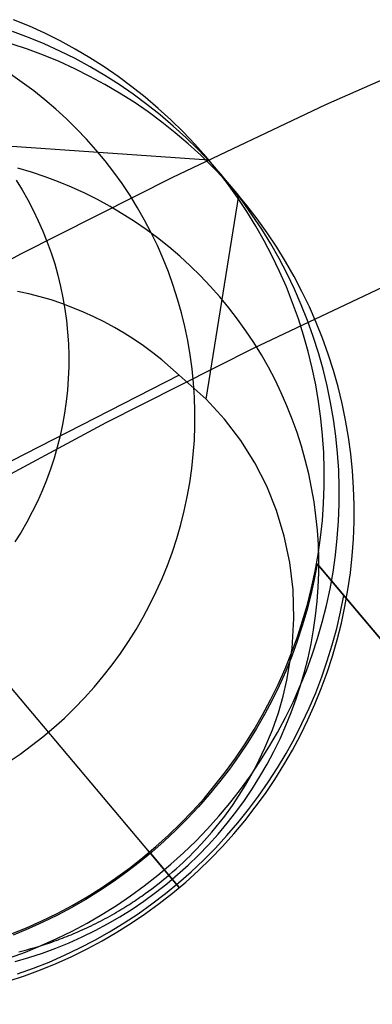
# Model space of a CAD drawing. Header units: millimetres. Extents: x -505 to -17, y -1389 to -929.
# Tile 18 of 41: x -378 to -364, y -986 to -949. Entities that reach past the tile are written whole.
import ezdxf

# ---------------------------------------------------------------- set-up
doc = ezdxf.new("R2010")
doc.units = ezdxf.units.MM
doc.layers.add('Herman dining chair wood', color=7, linetype='Continuous', true_color=0x000000)

msp = doc.modelspace()

# ---------------------------------------------------------------- linework, layer by layer
at = {"layer": 'Herman dining chair wood'}
for p, q in [((-377.164, -948.931, 533.76), (-377.757, -948.684, 533.77)), ((-376.58, -949.197, 533.75), (-377.164, -948.931, 533.76)), ((-377.195, -949.352, 583.762), (-377.797, -949.126, 583.772)), ((-376.602, -949.598, 583.752), (-377.195, -949.352, 583.762)), ((-376.006, -949.484, 533.74), (-376.58, -949.197, 533.75)), ((-365.999, -951.883, 960.642), (-360.162, -949.294, 960.558)), ((-377.235, -949.793, 633.765), (-377.843, -949.589, 633.774)), ((-376.018, -949.865, 583.742), (-376.602, -949.598, 583.752)), ((-375.441, -949.791, 533.729), (-376.006, -949.484, 533.74)), ((-376.634, -950.019, 633.755), (-377.235, -949.793, 633.765)), ((-376.041, -950.265, 633.745), (-376.634, -950.019, 633.755)), ((-375.444, -950.151, 583.732), (-376.018, -949.865, 583.742)), ((-374.888, -950.117, 533.719), (-375.441, -949.791, 533.729)), ((-374.347, -950.462, 533.708), (-374.888, -950.117, 533.719)), ((-375.457, -950.532, 633.735), (-376.041, -950.265, 633.745)), ((-374.88, -950.458, 583.722), (-375.444, -950.151, 583.732)), ((-374.327, -950.784, 583.711), (-374.88, -950.458, 583.722)), ((-373.818, -950.826, 533.697), (-374.347, -950.462, 533.708)), ((-377.43, -951.046, 367.209), (-377.873, -950.741, 367.219)), ((-374.882, -950.819, 633.724), (-375.457, -950.532, 633.735)), ((-374.318, -951.125, 633.714), (-374.882, -950.819, 633.724)), ((-373.785, -951.129, 583.7), (-374.327, -950.784, 583.711)), ((-373.301, -951.207, 533.686), (-373.818, -950.826, 533.697)), ((-376.997, -951.366, 367.2), (-377.43, -951.046, 367.209)), ((-373.765, -951.451, 633.703), (-374.318, -951.125, 633.714)), ((-373.256, -951.493, 583.69), (-373.785, -951.129, 583.7)), ((-372.799, -951.607, 533.675), (-373.301, -951.207, 533.686)), ((-376.576, -951.701, 367.191), (-376.997, -951.366, 367.2)), ((-373.223, -951.796, 633.693), (-373.765, -951.451, 633.703)), ((-372.74, -951.875, 583.679), (-373.256, -951.493, 583.69)), ((-372.31, -952.023, 533.664), (-372.799, -951.607, 533.675)), ((-376.167, -952.05, 367.182), (-376.576, -951.701, 367.191)), ((-372.694, -952.16, 633.682), (-373.223, -951.796, 633.693)), ((-372.237, -952.274, 583.668), (-372.74, -951.875, 583.679)), ((-371.768, -954.618, 960.729), (-365.999, -951.883, 960.642)), ((-375.77, -952.413, 367.173), (-376.167, -952.05, 367.182)), ((-372.178, -952.542, 633.671), (-372.694, -952.16, 633.682)), ((-371.836, -952.457, 533.653), (-372.31, -952.023, 533.664)), ((-371.748, -952.691, 583.657), (-372.237, -952.274, 583.668)), ((-375.386, -952.789, 367.163), (-375.77, -952.413, 367.173)), ((-371.675, -952.941, 633.66), (-372.178, -952.542, 633.671)), ((-371.378, -952.906, 533.642), (-371.836, -952.457, 533.653)), ((-371.275, -953.124, 583.646), (-371.748, -952.691, 583.657)), ((-375.015, -953.179, 367.154), (-375.386, -952.789, 367.163)), ((-371.187, -953.358, 633.649), (-371.675, -952.941, 633.66)), ((-370.935, -953.372, 533.631), (-371.378, -952.906, 533.642)), ((-370.405, -953.974, 533.617), (-378.637, -953.401, 204.649)), ((-374.658, -953.582, 367.144), (-375.015, -953.179, 367.154)), ((-370.816, -953.574, 583.634), (-371.275, -953.124, 583.646)), ((-370.713, -953.791, 633.638), (-371.187, -953.358, 633.649)), ((-370.509, -953.852, 533.62), (-370.935, -953.372, 533.631)), ((-374.315, -953.996, 367.135), (-374.658, -953.582, 367.144)), ((-370.374, -954.039, 583.623), (-370.816, -953.574, 583.634)), ((-370.255, -954.241, 633.627), (-370.713, -953.791, 633.638)), ((-373.987, -954.422, 367.126), (-374.315, -953.996, 367.135)), ((-370.1, -954.347, 533.608), (-370.509, -953.852, 533.62)), ((-369.282, -955.309, 633.602), (-370.405, -953.974, 533.617)), ((-369.948, -954.519, 583.612), (-370.374, -954.039, 583.623)), ((-377.082, -954.43, 782.224), (-377.598, -954.276, 782.231)), ((-376.572, -954.601, 782.216), (-377.082, -954.43, 782.224)), ((-373.674, -954.86, 367.116), (-373.987, -954.422, 367.126)), ((-369.812, -954.706, 633.616), (-370.255, -954.241, 633.627)), ((-369.708, -954.855, 533.597), (-370.1, -954.347, 533.608)), ((-369.538, -955.014, 583.601), (-369.948, -954.519, 583.612)), ((-377.664, -954.723, 204.649), (-377.435, -955.094, 204.649)), ((-377.466, -957.495, 960.822), (-371.768, -954.618, 960.729)), ((-376.068, -954.79, 782.207), (-376.572, -954.601, 782.216)), ((-375.572, -954.997, 782.199), (-376.068, -954.79, 782.207)), ((-373.376, -955.308, 367.107), (-373.674, -954.86, 367.116)), ((-369.386, -955.186, 633.604), (-369.812, -954.706, 633.616)), ((-369.334, -955.377, 533.586), (-369.708, -954.855, 533.597)), ((-377.435, -955.094, 204.649), (-377.219, -955.474, 204.649)), ((-375.082, -955.22, 782.191), (-375.572, -954.997, 782.199)), ((-374.601, -955.461, 782.182), (-375.082, -955.22, 782.191)), ((-373.094, -955.766, 367.098), (-373.376, -955.308, 367.107)), ((-370.509, -962.972, 924.318), (-369.282, -955.309, 633.602)), ((-369.147, -955.523, 583.59), (-369.538, -955.014, 583.601)), ((-368.977, -955.681, 633.593), (-369.386, -955.186, 633.604)), ((-377.219, -955.474, 204.649), (-377.016, -955.86, 204.649)), ((-374.128, -955.718, 782.173), (-374.601, -955.461, 782.182)), ((-368.979, -955.912, 533.575), (-369.334, -955.377, 533.586)), ((-368.773, -956.045, 583.578), (-369.147, -955.523, 583.59)), ((-368.585, -956.19, 633.582), (-368.977, -955.681, 633.593)), ((-377.016, -955.86, 204.649), (-376.827, -956.254, 204.649)), ((-373.665, -955.991, 782.164), (-374.128, -955.718, 782.173)), ((-373.211, -956.28, 782.155), (-373.665, -955.991, 782.164)), ((-372.828, -956.233, 367.089), (-373.094, -955.766, 367.098)), ((-368.642, -956.459, 533.564), (-368.979, -955.912, 533.575)), ((-368.417, -956.579, 583.567), (-368.773, -956.045, 583.578)), ((-376.827, -956.254, 204.649), (-376.652, -956.654, 204.649)), ((-372.768, -956.584, 782.146), (-373.211, -956.28, 782.155)), ((-372.578, -956.71, 367.079), (-372.828, -956.233, 367.089)), ((-368.211, -956.712, 633.571), (-368.585, -956.19, 633.582)), ((-376.652, -956.654, 204.649), (-376.491, -957.059, 204.649)), ((-372.335, -956.904, 782.137), (-372.768, -956.584, 782.146)), ((-372.345, -957.195, 367.07), (-372.578, -956.71, 367.079)), ((-368.324, -957.017, 533.553), (-368.642, -956.459, 533.564)), ((-368.08, -957.126, 583.556), (-368.417, -956.579, 583.567)), ((-367.855, -957.247, 633.56), (-368.211, -956.712, 633.571)), ((-376.491, -957.059, 204.649), (-376.344, -957.47, 204.649)), ((-371.914, -957.239, 782.128), (-372.335, -956.904, 782.137)), ((-368.026, -957.585, 533.542), (-368.324, -957.017, 533.553)), ((-367.763, -957.684, 583.545), (-368.08, -957.126, 583.556)), ((-383.092, -960.516, 960.919), (-377.466, -957.495, 960.822)), ((-376.344, -957.47, 204.649), (-376.211, -957.886, 204.649)), ((-372.129, -957.687, 367.061), (-372.345, -957.195, 367.07)), ((-371.505, -957.588, 782.119), (-371.914, -957.239, 782.128)), ((-367.519, -957.793, 633.549), (-367.855, -957.247, 633.56)), ((-376.211, -957.886, 204.649), (-376.093, -958.306, 204.649)), ((-371.93, -958.187, 367.052), (-372.129, -957.687, 367.061)), ((-371.108, -957.951, 782.109), (-371.505, -957.588, 782.119)), ((-367.748, -958.164, 533.531), (-368.026, -957.585, 533.542)), ((-367.465, -958.253, 583.534), (-367.763, -957.684, 583.545)), ((-367.201, -958.351, 633.538), (-367.519, -957.793, 633.549)), ((-371.749, -958.694, 367.044), (-371.93, -958.187, 367.052)), ((-370.724, -958.328, 782.1), (-371.108, -957.951, 782.109)), ((-367.49, -958.752, 533.52), (-367.748, -958.164, 533.531)), ((-367.187, -958.831, 583.523), (-367.465, -958.253, 583.534)), ((-376.093, -958.306, 204.649), (-375.989, -958.73, 204.649)), ((-370.353, -958.718, 782.091), (-370.724, -958.328, 782.1)), ((-363.132, -958.409, 960.851), (-368.744, -961.068, 960.937)), ((-366.903, -958.92, 633.527), (-367.201, -958.351, 633.538)), ((-377.182, -959.01, 929.993), (-377.606, -958.916, 929.993)), ((-376.763, -959.119, 929.993), (-377.182, -959.01, 929.993)), ((-375.989, -958.73, 204.649), (-375.9, -959.157, 204.649)), ((-371.585, -959.206, 367.035), (-371.749, -958.694, 367.044)), ((-369.996, -959.12, 782.081), (-370.353, -958.718, 782.091)), ((-367.253, -959.349, 533.51), (-367.49, -958.752, 533.52)), ((-366.929, -959.419, 583.513), (-367.187, -958.831, 583.523)), ((-366.625, -959.499, 633.516), (-366.903, -958.92, 633.527)), ((-376.347, -959.242, 929.993), (-376.763, -959.119, 929.993)), ((-375.936, -959.379, 929.993), (-376.347, -959.242, 929.993)), ((-375.529, -959.531, 929.993), (-375.936, -959.379, 929.993)), ((-375.9, -959.157, 204.649), (-375.827, -959.587, 204.649)), ((-371.439, -959.724, 367.026), (-371.585, -959.206, 367.035)), ((-369.653, -959.535, 782.072), (-369.996, -959.12, 782.081)), ((-367.037, -959.953, 533.499), (-367.253, -959.349, 533.51)), ((-375.827, -959.587, 204.649), (-375.768, -960.02, 204.649)), ((-375.129, -959.697, 929.993), (-375.529, -959.531, 929.993)), ((-374.734, -959.876, 929.993), (-375.129, -959.697, 929.993)), ((-371.311, -960.246, 367.018), (-371.439, -959.724, 367.026)), ((-369.325, -959.961, 782.063), (-369.653, -959.535, 782.072)), ((-366.691, -960.016, 583.502), (-366.929, -959.419, 583.513)), ((-366.367, -960.087, 633.505), (-366.625, -959.499, 633.516)), ((-375.768, -960.02, 204.649), (-375.724, -960.454, 204.649)), ((-374.346, -960.069, 929.993), (-374.734, -959.876, 929.993)), ((-373.964, -960.276, 929.993), (-374.346, -960.069, 929.993)), ((-369.012, -960.398, 782.053), (-369.325, -959.961, 782.063)), ((-366.841, -960.565, 533.489), (-367.037, -959.953, 533.499)), ((-366.475, -960.621, 583.492), (-366.691, -960.016, 583.502)), ((-366.13, -960.683, 633.494), (-366.367, -960.087, 633.505)), ((-375.724, -960.454, 204.649), (-375.695, -960.89, 204.649)), ((-373.59, -960.495, 929.993), (-373.964, -960.276, 929.993)), ((-373.224, -960.727, 929.993), (-373.59, -960.495, 929.993)), ((-371.202, -960.773, 367.01), (-371.311, -960.246, 367.018)), ((-368.714, -960.846, 782.044), (-369.012, -960.398, 782.053)), ((-372.866, -960.972, 929.993), (-373.224, -960.727, 929.993)), ((-371.111, -961.303, 367.002), (-371.202, -960.773, 367.01)), ((-368.432, -961.304, 782.035), (-368.714, -960.846, 782.044)), ((-366.667, -961.183, 533.479), (-366.841, -960.565, 533.489)), ((-366.28, -961.232, 583.481), (-366.475, -960.621, 583.492)), ((-365.913, -961.288, 633.484), (-366.13, -960.683, 633.494)), ((-375.695, -960.89, 204.649), (-375.681, -961.326, 204.649)), ((-368.744, -961.068, 960.937), (-374.287, -963.868, 961.027)), ((-372.517, -961.229, 929.993), (-372.866, -960.972, 929.993)), ((-372.177, -961.498, 929.993), (-372.517, -961.229, 929.993)), ((-366.515, -961.807, 533.469), (-366.667, -961.183, 533.479)), ((-366.106, -961.85, 583.471), (-366.28, -961.232, 583.481)), ((-375.681, -961.326, 204.649), (-375.683, -961.762, 204.649)), ((-371.847, -961.779, 929.993), (-372.177, -961.498, 929.993)), ((-371.038, -961.836, 366.994), (-371.111, -961.303, 367.002)), ((-368.165, -961.772, 782.025), (-368.432, -961.304, 782.035)), ((-365.718, -961.899, 633.474), (-365.913, -961.288, 633.484)), ((-375.683, -961.762, 204.649), (-375.699, -962.198, 204.649)), ((-371.526, -962.071, 929.993), (-371.847, -961.779, 929.993)), ((-370.984, -962.372, 366.986), (-371.038, -961.836, 366.994)), ((-367.916, -962.248, 782.016), (-368.165, -961.772, 782.025)), ((-366.384, -962.435, 533.459), (-366.515, -961.807, 533.469)), ((-365.953, -962.474, 583.461), (-366.106, -961.85, 583.471)), ((-365.544, -962.518, 633.463), (-365.718, -961.899, 633.474)), ((-371.526, -962.071, 929.993), (-378.598, -965.689, 929.993)), ((-375.699, -962.198, 204.649), (-375.731, -962.634, 204.649)), ((-370.509, -962.972, 924.319), (-371.526, -962.071, 929.993)), ((-367.683, -962.733, 782.007), (-367.916, -962.248, 782.016)), ((-375.731, -962.634, 204.649), (-375.778, -963.068, 204.649)), ((-370.948, -962.908, 366.978), (-370.984, -962.372, 366.986)), ((-367.467, -963.226, 781.998), (-367.683, -962.733, 782.007)), ((-366.276, -963.068, 533.449), (-366.384, -962.435, 533.459)), ((-365.823, -963.103, 583.451), (-365.953, -962.474, 583.461)), ((-365.392, -963.141, 633.453), (-365.544, -962.518, 633.463)), ((-375.778, -963.068, 204.649), (-375.84, -963.5, 204.649)), ((-370.932, -963.446, 366.971), (-370.948, -962.908, 366.978)), ((-369.819, -963.728, 919.891), (-370.509, -962.972, 924.319)), ((-366.189, -963.704, 533.44), (-366.276, -963.068, 533.449)), ((-365.714, -963.735, 583.441), (-365.823, -963.103, 583.451)), ((-370.933, -963.984, 366.964), (-370.932, -963.446, 366.971)), ((-367.268, -963.726, 781.989), (-367.467, -963.226, 781.998)), ((-365.261, -963.77, 633.443), (-365.392, -963.141, 633.453)), ((-375.84, -963.5, 204.649), (-375.917, -963.929, 204.649)), ((-369.209, -964.532, 915.438), (-369.819, -963.728, 919.891)), ((-367.086, -964.232, 781.98), (-367.268, -963.726, 781.989)), ((-366.124, -964.343, 533.43), (-366.189, -963.704, 533.44)), ((-365.627, -964.372, 583.432), (-365.714, -963.735, 583.441)), ((-365.152, -964.403, 633.434), (-365.261, -963.77, 633.443)), ((-374.287, -963.868, 961.027), (-379.76, -966.806, 961.121)), ((-375.917, -963.929, 204.649), (-376.008, -964.356, 204.649)), ((-370.954, -964.522, 366.957), (-370.933, -963.984, 366.964)), ((-376.008, -964.356, 204.649), (-376.115, -964.779, 204.649)), ((-370.993, -965.058, 366.95), (-370.954, -964.522, 366.957)), ((-368.679, -965.376, 910.982), (-369.209, -964.532, 915.438)), ((-366.923, -964.744, 781.972), (-367.086, -964.232, 781.98)), ((-366.082, -964.984, 533.421), (-366.124, -964.343, 533.43)), ((-365.562, -965.011, 583.423), (-365.627, -964.372, 583.432)), ((-365.065, -965.039, 633.424), (-365.152, -964.403, 633.434)), ((-376.115, -964.779, 204.649), (-376.236, -965.199, 204.649)), ((-366.777, -965.262, 781.963), (-366.923, -964.744, 781.972)), ((-376.236, -965.199, 204.649), (-376.372, -965.614, 204.649)), ((-371.051, -965.593, 366.944), (-370.993, -965.058, 366.95)), ((-366.649, -965.785, 781.955), (-366.777, -965.262, 781.963)), ((-366.062, -965.626, 533.412), (-366.082, -964.984, 533.421)), ((-365.52, -965.651, 583.414), (-365.562, -965.011, 583.423)), ((-365.001, -965.678, 633.415), (-365.065, -965.039, 633.424)), ((-376.372, -965.614, 204.649), (-376.521, -966.023, 204.649)), ((-371.127, -966.126, 366.937), (-371.051, -965.593, 366.944)), ((-368.231, -966.256, 906.547), (-368.679, -965.376, 910.982)), ((-366.064, -966.268, 533.404), (-366.062, -965.626, 533.412)), ((-365.5, -966.293, 583.405), (-365.52, -965.651, 583.414)), ((-364.958, -966.318, 633.406), (-365.001, -965.678, 633.415)), ((-376.521, -966.023, 204.649), (-376.685, -966.428, 204.649)), ((-366.54, -966.312, 781.947), (-366.649, -965.785, 781.955)), ((-376.685, -966.428, 204.649), (-376.863, -966.826, 204.649)), ((-371.222, -966.655, 366.931), (-371.127, -966.126, 366.937)), ((-367.859, -967.176, 902.101), (-368.231, -966.256, 906.547)), ((-366.449, -966.842, 781.938), (-366.54, -966.312, 781.947)), ((-366.088, -966.909, 533.396), (-366.064, -966.268, 533.404)), ((-365.502, -966.935, 583.396), (-365.5, -966.293, 583.405)), ((-364.938, -966.96, 633.397), (-364.958, -966.318, 633.406)), ((-371.335, -967.181, 366.926), (-371.222, -966.655, 366.931)), ((-376.863, -966.826, 204.649), (-377.055, -967.219, 204.649)), ((-371.466, -967.703, 366.92), (-371.335, -967.181, 366.926)), ((-367.568, -968.133, 897.657), (-367.859, -967.176, 902.101)), ((-366.376, -967.375, 781.93), (-366.449, -966.842, 781.938)), ((-366.135, -967.55, 533.388), (-366.088, -966.909, 533.396)), ((-365.526, -967.577, 583.388), (-365.502, -966.935, 583.396)), ((-364.94, -967.602, 633.389), (-364.938, -966.96, 633.397)), ((-377.055, -967.219, 204.649), (-377.26, -967.604, 204.649)), ((-366.322, -967.91, 781.923), (-366.376, -967.375, 781.93)), ((-366.204, -968.188, 533.38), (-366.135, -967.55, 533.388)), ((-377.26, -967.604, 204.649), (-377.479, -967.982, 204.649)), ((-371.615, -968.22, 366.915), (-371.466, -967.703, 366.92)), ((-366.286, -968.447, 781.915), (-366.322, -967.91, 781.923)), ((-365.573, -968.217, 583.38), (-365.526, -967.577, 583.388)), ((-364.965, -968.244, 633.38), (-364.94, -967.602, 633.389)), ((-377.479, -967.982, 204.649), (-377.71, -968.352, 204.649)), ((-371.782, -968.732, 366.91), (-371.615, -968.22, 366.915)), ((-367.358, -969.128, 893.217), (-367.568, -968.133, 897.657)), ((-366.295, -968.824, 533.372), (-366.204, -968.188, 533.38)), ((-365.642, -968.856, 583.372), (-365.573, -968.217, 583.38)), ((-365.011, -968.884, 633.372), (-364.965, -968.244, 633.38)), ((-366.269, -968.985, 781.908), (-366.286, -968.447, 781.915)), ((-371.967, -969.237, 366.905), (-371.782, -968.732, 366.91)), ((-366.408, -969.456, 533.365), (-366.295, -968.824, 533.372)), ((-366.271, -969.523, 781.901), (-366.269, -968.985, 781.908)), ((-365.733, -969.491, 583.365), (-365.642, -968.856, 583.372)), ((-365.08, -969.523, 633.365), (-365.011, -968.884, 633.372)), ((-372.169, -969.735, 366.901), (-371.967, -969.237, 366.905)), ((-367.234, -970.163, 888.783), (-367.358, -969.128, 893.217)), ((-366.33, -969.175, 535.345), (-366.44, -969.765, 535.469)), ((-365.328, -970.366, 624.567), (-366.33, -969.175, 535.345)), ((-366.33, -969.175, 535.345), (-351.624, -986.645, 542.416)), ((-372.388, -970.227, 366.897), (-372.169, -969.735, 366.901)), ((-366.44, -969.765, 535.469), (-366.569, -970.353, 535.587)), ((-366.543, -970.084, 533.358), (-366.408, -969.456, 533.365)), ((-366.292, -970.06, 781.894), (-366.271, -969.523, 781.901)), ((-365.846, -970.123, 583.358), (-365.733, -969.491, 583.365)), ((-365.171, -970.159, 633.357), (-365.08, -969.523, 633.365)), ((-366.699, -970.707, 533.352), (-366.543, -970.084, 533.358)), ((-366.331, -970.597, 781.887), (-366.292, -970.06, 781.894)), ((-365.981, -970.751, 583.351), (-365.846, -970.123, 583.358)), ((-261.031, -1094.268, 602.604), (-365.575, -970.073, 602.604)), ((-372.624, -970.71, 366.893), (-372.388, -970.227, 366.897)), ((-367.203, -971.236, 884.368), (-367.234, -970.163, 888.783)), ((-366.569, -970.353, 535.587), (-366.719, -970.936, 535.701)), ((-365.451, -970.991, 624.567), (-365.328, -970.366, 624.567)), ((-317.379, -1027.328, 624.567), (-365.328, -970.366, 624.567)), ((-365.284, -970.791, 633.35), (-365.171, -970.159, 633.357)), ((-372.877, -971.185, 366.89), (-372.624, -970.71, 366.893)), ((-366.877, -971.324, 533.346), (-366.699, -970.707, 533.352)), ((-366.389, -971.132, 781.88), (-366.331, -970.597, 781.887)), ((-366.137, -971.374, 583.344), (-365.981, -970.751, 583.351)), ((-365.419, -971.418, 633.343), (-365.284, -970.791, 633.35)), ((-372.647, -980.039, 533.294), (-380.155, -971.119, 204.649)), ((-373.147, -971.651, 366.886), (-372.877, -971.185, 366.89)), ((-367.276, -972.372, 879.894), (-367.203, -971.236, 884.368)), ((-366.719, -970.936, 535.701), (-366.889, -971.515, 535.809)), ((-366.465, -971.664, 781.874), (-366.389, -971.132, 781.88)), ((-365.595, -971.611, 624.567), (-365.451, -970.991, 624.567)), ((-366.889, -971.515, 535.809), (-367.078, -972.089, 535.911)), ((-367.077, -971.934, 533.34), (-366.877, -971.324, 533.346)), ((-366.316, -971.991, 583.338), (-366.137, -971.374, 583.344)), ((-365.761, -972.226, 624.567), (-365.595, -971.611, 624.567)), ((-365.576, -972.041, 633.337), (-365.419, -971.418, 633.343)), ((-373.432, -972.107, 366.883), (-373.147, -971.651, 366.886)), ((-367.297, -972.537, 533.334), (-367.077, -971.934, 533.34)), ((-366.559, -972.194, 781.868), (-366.465, -971.664, 781.874)), ((-366.515, -972.601, 583.332), (-366.316, -971.991, 583.338)), ((-373.733, -972.553, 366.881), (-373.432, -972.107, 366.883)), ((-367.467, -973.56, 875.438), (-367.276, -972.372, 879.894)), ((-367.078, -972.089, 535.911), (-367.288, -972.657, 536.008)), ((-366.672, -972.72, 781.862), (-366.559, -972.194, 781.868)), ((-365.948, -972.835, 624.567), (-365.761, -972.226, 624.567)), ((-365.754, -972.658, 633.33), (-365.576, -972.041, 633.337)), ((-374.049, -972.988, 366.879), (-373.733, -972.553, 366.881)), ((-367.538, -973.132, 533.329), (-367.297, -972.537, 533.334)), ((-367.288, -972.657, 536.008), (-367.516, -973.218, 536.1)), ((-366.804, -973.242, 781.857), (-366.672, -972.72, 781.862)), ((-366.735, -973.204, 583.327), (-366.515, -972.601, 583.332)), ((-365.953, -973.269, 633.324), (-365.754, -972.658, 633.33)), ((-374.38, -973.412, 366.877), (-374.049, -972.988, 366.879)), ((-366.156, -973.437, 624.567), (-365.948, -972.835, 624.567)), ((-374.725, -973.825, 366.875), (-374.38, -973.412, 366.877)), ((-367.8, -973.719, 533.324), (-367.538, -973.132, 533.329)), ((-367.516, -973.218, 536.1), (-367.764, -973.773, 536.185)), ((-366.977, -973.8, 583.321), (-366.735, -973.204, 583.327)), ((-366.953, -973.759, 781.852), (-366.804, -973.242, 781.857)), ((-366.384, -974.032, 624.567), (-366.156, -973.437, 624.567)), ((-366.174, -973.872, 633.319), (-365.953, -973.269, 633.324)), ((-375.085, -974.225, 366.874), (-374.725, -973.825, 366.875)), ((-368.082, -974.296, 533.319), (-367.8, -973.719, 533.324)), ((-367.764, -973.773, 536.185), (-368.03, -974.319, 536.265)), ((-367.612, -974.169, 873.24), (-367.467, -973.56, 875.438)), ((-367.238, -974.386, 583.316), (-366.977, -973.8, 583.321)), ((-367.12, -974.27, 781.847), (-366.953, -973.759, 781.852)), ((-375.459, -974.612, 366.873), (-375.085, -974.225, 366.874)), ((-367.792, -974.788, 871.075), (-367.612, -974.169, 873.24)), ((-366.633, -974.618, 624.567), (-366.384, -974.032, 624.567)), ((-366.415, -974.467, 633.314), (-366.174, -973.872, 633.319)), ((-368.384, -974.862, 533.315), (-368.082, -974.296, 533.319)), ((-368.03, -974.319, 536.265), (-368.315, -974.857, 536.339)), ((-367.52, -974.963, 583.312), (-367.238, -974.386, 583.316)), ((-367.305, -974.775, 781.842), (-367.12, -974.27, 781.847)), ((-366.677, -975.053, 633.309), (-366.415, -974.467, 633.314)), ((-375.845, -974.987, 366.872), (-375.459, -974.612, 366.873)), ((-368.705, -975.418, 533.311), (-368.384, -974.862, 533.315)), ((-368.315, -974.857, 536.339), (-368.618, -975.385, 536.407)), ((-368.017, -975.431, 868.895), (-367.792, -974.788, 871.075)), ((-367.822, -975.53, 583.308), (-367.52, -974.963, 583.312)), ((-367.507, -975.274, 781.838), (-367.305, -974.775, 781.842)), ((-366.902, -975.196, 624.567), (-366.633, -974.618, 624.567)), ((-376.656, -975.694, 366.872), (-376.245, -975.347, 366.872)), ((-376.245, -975.347, 366.872), (-375.845, -974.987, 366.872)), ((-367.726, -975.765, 781.834), (-367.507, -975.274, 781.838)), ((-367.19, -975.764, 624.567), (-366.902, -975.196, 624.567)), ((-366.959, -975.63, 633.304), (-366.677, -975.053, 633.309)), ((-377.08, -976.026, 366.872), (-376.656, -975.694, 366.872)), ((-369.046, -975.963, 533.308), (-368.705, -975.418, 533.311)), ((-368.618, -975.385, 536.407), (-368.938, -975.904, 536.469)), ((-368.295, -976.106, 866.693), (-368.017, -975.431, 868.895)), ((-368.144, -976.086, 583.304), (-367.822, -975.53, 583.308)), ((-367.261, -976.197, 633.3), (-366.959, -975.63, 633.304)), ((-377.514, -976.343, 366.873), (-377.08, -976.026, 366.872)), ((-369.405, -976.495, 533.305), (-369.046, -975.963, 533.308)), ((-368.938, -975.904, 536.469), (-369.276, -976.412, 536.524)), ((-368.484, -976.63, 583.3), (-368.144, -976.086, 583.304)), ((-367.962, -976.249, 781.83), (-367.726, -975.765, 781.834)), ((-367.498, -976.322, 624.567), (-367.19, -975.764, 624.567)), ((-377.96, -976.645, 366.874), (-377.514, -976.343, 366.873)), ((-369.276, -976.412, 536.524), (-369.631, -976.91, 536.573)), ((-368.631, -976.804, 864.507), (-368.295, -976.106, 866.693)), ((-368.215, -976.723, 781.826), (-367.962, -976.249, 781.83)), ((-367.825, -976.868, 624.567), (-367.498, -976.322, 624.567)), ((-367.582, -976.753, 633.296), (-367.261, -976.197, 633.3)), ((-369.782, -977.015, 533.302), (-369.405, -976.495, 533.305)), ((-368.843, -977.163, 583.297), (-368.484, -976.63, 583.3)), ((-368.823, -977.16, 863.432), (-368.631, -976.804, 864.507)), ((-368.484, -977.189, 781.823), (-368.215, -976.723, 781.826)), ((-367.922, -977.297, 633.293), (-367.582, -976.753, 633.296)), ((-370.177, -977.521, 533.3), (-369.782, -977.015, 533.302)), ((-369.631, -976.91, 536.573), (-370.003, -977.396, 536.616)), ((-369.22, -977.682, 583.295), (-368.843, -977.163, 583.297)), ((-369.031, -977.52, 862.374), (-368.823, -977.16, 863.432)), ((-368.77, -977.645, 781.82), (-368.484, -977.189, 781.823)), ((-368.17, -977.403, 624.567), (-367.825, -976.868, 624.567)), ((-370.59, -978.013, 533.298), (-370.177, -977.521, 533.3)), ((-370.003, -977.396, 536.616), (-370.39, -977.869, 536.653)), ((-369.263, -977.893, 861.312), (-369.031, -977.52, 862.374)), ((-368.534, -977.926, 624.567), (-368.17, -977.403, 624.567)), ((-368.281, -977.83, 633.29), (-367.922, -977.297, 633.293)), ((-370.39, -977.869, 536.653), (-370.794, -978.33, 536.683)), ((-369.616, -978.188, 583.292), (-369.22, -977.682, 583.295)), ((-369.523, -978.28, 860.248), (-369.263, -977.893, 861.312)), ((-369.071, -978.092, 781.818), (-368.77, -977.645, 781.82)), ((-368.916, -978.436, 624.567), (-368.534, -977.926, 624.567)), ((-368.659, -978.349, 633.287), (-368.281, -977.83, 633.29)), ((-371.019, -978.491, 533.296), (-370.59, -978.013, 533.298)), ((-370.028, -978.68, 583.29), (-369.616, -978.188, 583.292)), ((-369.811, -978.678, 859.195), (-369.523, -978.28, 860.248)), ((-369.387, -978.527, 781.815), (-369.071, -978.092, 781.818)), ((-371.465, -978.953, 533.295), (-371.019, -978.491, 533.296)), ((-370.794, -978.33, 536.683), (-371.212, -978.777, 536.706)), ((-370.457, -979.158, 583.289), (-370.028, -978.68, 583.29)), ((-369.966, -978.881, 858.678), (-369.811, -978.678, 859.195)), ((-369.718, -978.951, 781.814), (-369.387, -978.527, 781.815)), ((-369.315, -978.933, 624.567), (-368.916, -978.436, 624.567)), ((-369.054, -978.856, 633.285), (-368.659, -978.349, 633.287)), ((-371.926, -979.4, 533.295), (-371.465, -978.953, 533.295)), ((-371.212, -978.777, 536.706), (-371.645, -979.211, 536.723)), ((-370.128, -979.085, 858.168), (-369.966, -978.881, 858.678)), ((-370.063, -979.363, 781.812), (-369.718, -978.951, 781.814)), ((-369.73, -979.416, 624.567), (-369.315, -978.933, 624.567)), ((-369.466, -979.348, 633.283), (-369.054, -978.856, 633.285)), ((-372.403, -979.83, 533.294), (-371.926, -979.4, 533.295)), ((-371.645, -979.211, 536.723), (-372.092, -979.63, 536.734)), ((-370.903, -979.62, 583.288), (-370.457, -979.158, 583.289)), ((-370.482, -979.503, 857.169), (-370.298, -979.289, 857.672)), ((-370.423, -979.763, 781.811), (-370.063, -979.363, 781.812)), ((-370.298, -979.289, 857.672), (-370.128, -979.085, 858.168)), ((-370.162, -979.884, 624.567), (-369.73, -979.416, 624.567)), ((-369.896, -979.825, 633.281), (-369.466, -979.348, 633.283)), ((-372.092, -979.63, 536.734), (-372.553, -980.034, 536.738)), ((-371.365, -980.067, 583.287), (-370.903, -979.62, 583.288)), ((-370.896, -979.952, 856.164), (-370.681, -979.724, 856.664)), ((-370.796, -980.151, 781.81), (-370.423, -979.763, 781.811)), ((-370.681, -979.724, 856.664), (-370.482, -979.503, 857.169)), ((-372.553, -980.034, 536.738), (-373.026, -980.423, 536.736)), ((-372.894, -980.244, 533.294), (-372.403, -979.83, 533.294)), ((-371.523, -981.374, 633.279), (-372.647, -980.039, 533.294)), ((-372.61, -980.083, 536.738), (-371.623, -981.255, 624.567)), ((-371.841, -980.497, 583.287), (-371.365, -980.067, 583.287)), ((-371.183, -980.525, 781.809), (-370.796, -980.151, 781.81)), ((-371.127, -980.186, 855.673), (-371.01, -980.068, 855.917)), ((-371.01, -980.068, 855.917), (-370.896, -979.952, 856.164)), ((-370.61, -980.337, 624.567), (-370.162, -979.884, 624.567)), ((-370.341, -980.288, 633.28), (-369.896, -979.825, 633.281)), ((-373.026, -980.423, 536.736), (-373.513, -980.797, 536.727)), ((-373.399, -980.64, 533.295), (-372.894, -980.244, 533.294)), ((-372.332, -980.911, 583.287), (-371.841, -980.497, 583.287)), ((-371.582, -980.886, 781.809), (-371.183, -980.525, 781.809)), ((-371.503, -980.544, 854.969), (-371.373, -980.424, 855.198)), ((-371.373, -980.424, 855.198), (-371.248, -980.304, 855.434)), ((-371.248, -980.304, 855.434), (-371.127, -980.186, 855.673)), ((-371.074, -980.774, 624.567), (-370.61, -980.337, 624.567)), ((-370.803, -980.734, 633.279), (-370.341, -980.288, 633.28)), ((-373.513, -980.797, 536.727), (-374.011, -981.153, 536.711)), ((-373.918, -981.018, 533.295), (-373.399, -980.64, 533.295)), ((-372.012, -980.989, 854.182), (-371.915, -980.908, 854.318)), ((-371.994, -981.232, 781.809), (-371.582, -980.886, 781.809)), ((-371.915, -980.908, 854.318), (-371.774, -980.786, 854.527)), ((-371.915, -980.908, 854.318), (-371.523, -981.374, 633.279)), ((-371.774, -980.786, 854.527), (-371.636, -980.665, 854.745)), ((-371.636, -980.665, 854.745), (-371.503, -980.544, 854.969)), ((-371.552, -981.195, 624.567), (-371.074, -980.774, 624.567)), ((-371.279, -981.165, 633.279), (-370.803, -980.734, 633.279)), ((-374.011, -981.153, 536.711), (-374.52, -981.494, 536.689)), ((-374.45, -981.379, 533.296), (-373.918, -981.018, 533.295)), ((-372.838, -981.307, 583.287), (-372.332, -980.911, 583.287)), ((-372.441, -981.332, 853.655), (-372.328, -981.244, 853.783)), ((-372.417, -981.564, 781.809), (-371.994, -981.232, 781.809)), ((-372.328, -981.244, 853.783), (-372.219, -981.157, 853.914)), ((-372.219, -981.157, 853.914), (-372.113, -981.072, 854.047)), ((-372.113, -981.072, 854.047), (-372.012, -980.989, 854.182)), ((-372.044, -981.599, 624.567), (-371.552, -981.195, 624.567)), ((-371.771, -981.578, 633.279), (-371.279, -981.165, 633.279)), ((-374.52, -981.494, 536.689), (-375.04, -981.817, 536.661)), ((-374.994, -981.72, 533.298), (-374.45, -981.379, 533.296)), ((-373.357, -981.686, 583.288), (-372.838, -981.307, 583.287)), ((-372.936, -981.694, 853.185), (-372.871, -981.648, 853.24)), ((-372.871, -981.648, 853.24), (-372.806, -981.602, 853.295)), ((-372.852, -981.881, 781.81), (-372.417, -981.564, 781.809)), ((-372.806, -981.602, 853.295), (-372.68, -981.511, 853.41)), ((-372.68, -981.511, 853.41), (-372.559, -981.421, 853.53)), ((-372.559, -981.421, 853.53), (-372.441, -981.332, 853.655)), ((-372.55, -981.986, 624.567), (-372.044, -981.599, 624.567)), ((-372.276, -981.974, 633.279), (-371.771, -981.578, 633.279)), ((-375.04, -981.817, 536.661), (-375.571, -982.122, 536.626)), ((-375.549, -982.043, 533.3), (-374.994, -981.72, 533.298)), ((-373.888, -982.046, 583.289), (-373.357, -981.686, 583.288)), ((-373.496, -982.066, 852.817), (-373.423, -982.019, 852.856)), ((-373.423, -982.019, 852.856), (-373.35, -981.972, 852.897)), ((-373.35, -981.972, 852.897), (-373.278, -981.926, 852.941)), ((-373.298, -982.183, 781.811), (-372.852, -981.881, 781.81)), ((-373.278, -981.926, 852.941), (-373.208, -981.879, 852.986)), ((-373.208, -981.879, 852.986), (-373.138, -981.833, 853.033)), ((-373.138, -981.833, 853.033), (-373.07, -981.786, 853.082)), ((-373.07, -981.786, 853.082), (-373.002, -981.74, 853.133)), ((-373.069, -982.356, 624.567), (-372.55, -981.986, 624.567)), ((-373.002, -981.74, 853.133), (-372.936, -981.694, 853.185)), ((-372.795, -982.353, 633.28), (-372.276, -981.974, 633.279)), ((-376.691, -982.629, 533.305), (-376.115, -982.346, 533.302)), ((-376.115, -982.346, 533.302), (-375.549, -982.043, 533.3)), ((-375.571, -982.122, 536.626), (-376.11, -982.41, 536.584)), ((-374.987, -982.71, 583.292), (-374.432, -982.387, 583.29)), ((-374.432, -982.387, 583.29), (-373.888, -982.046, 583.289)), ((-374.048, -982.395, 852.608), (-373.959, -982.345, 852.632)), ((-373.959, -982.345, 852.632), (-373.88, -982.298, 852.656)), ((-373.88, -982.298, 852.656), (-373.801, -982.252, 852.684)), ((-373.801, -982.252, 852.684), (-373.723, -982.205, 852.713)), ((-373.753, -982.469, 781.812), (-373.298, -982.183, 781.811)), ((-373.723, -982.205, 852.713), (-373.647, -982.159, 852.745)), ((-373.647, -982.159, 852.745), (-373.571, -982.112, 852.78)), ((-373.6, -982.707, 624.567), (-373.069, -982.356, 624.567)), ((-373.571, -982.112, 852.78), (-373.496, -982.066, 852.817)), ((-373.326, -982.713, 633.281), (-372.795, -982.353, 633.28)), ((-377.277, -982.892, 533.308), (-376.691, -982.629, 533.305)), ((-376.659, -982.68, 536.537), (-377.215, -982.931, 536.483)), ((-376.11, -982.41, 536.584), (-376.659, -982.68, 536.537)), ((-375.553, -983.013, 583.295), (-374.987, -982.71, 583.292)), ((-374.748, -982.766, 852.548), (-374.662, -982.723, 852.543)), ((-374.693, -982.993, 781.815), (-374.218, -982.739, 781.814)), ((-374.662, -982.723, 852.543), (-374.575, -982.679, 852.542)), ((-374.575, -982.679, 852.542), (-374.488, -982.634, 852.545)), ((-374.488, -982.634, 852.545), (-374.4, -982.588, 852.55)), ((-374.4, -982.588, 852.55), (-374.313, -982.541, 852.56)), ((-374.313, -982.541, 852.56), (-374.225, -982.494, 852.572)), ((-374.225, -982.494, 852.572), (-374.137, -982.445, 852.589)), ((-374.218, -982.739, 781.814), (-373.753, -982.469, 781.812)), ((-374.143, -983.04, 624.567), (-373.6, -982.707, 624.567)), ((-374.137, -982.445, 852.589), (-374.048, -982.395, 852.608)), ((-373.87, -983.055, 633.283), (-373.326, -982.713, 633.281)), ((-377.872, -983.134, 533.311), (-377.277, -982.892, 533.308)), ((-377.215, -982.931, 536.483), (-377.779, -983.163, 536.423)), ((-376.13, -983.296, 583.297), (-375.553, -983.013, 583.295)), ((-375.594, -983.148, 852.754), (-375.511, -983.114, 852.72)), ((-375.511, -983.114, 852.72), (-375.428, -983.078, 852.69)), ((-375.428, -983.078, 852.69), (-375.344, -983.042, 852.662)), ((-375.344, -983.042, 852.662), (-375.26, -983.005, 852.637)), ((-375.26, -983.005, 852.637), (-375.176, -982.968, 852.615)), ((-375.176, -982.968, 852.615), (-375.091, -982.929, 852.595)), ((-375.176, -983.231, 781.818), (-374.693, -982.993, 781.815)), ((-375.091, -982.929, 852.595), (-375.006, -982.89, 852.579)), ((-375.006, -982.89, 852.579), (-374.92, -982.849, 852.565)), ((-374.92, -982.849, 852.565), (-374.835, -982.808, 852.555)), ((-374.835, -982.808, 852.555), (-374.748, -982.766, 852.548)), ((-374.698, -983.354, 624.567), (-374.143, -983.04, 624.567)), ((-374.426, -983.377, 633.285), (-373.87, -983.055, 633.283)), ((-376.716, -983.559, 583.3), (-376.13, -983.296, 583.297)), ((-376.627, -983.526, 853.388), (-376.551, -983.501, 853.327)), ((-376.551, -983.501, 853.327), (-376.474, -983.476, 853.268)), ((-376.474, -983.476, 853.268), (-376.396, -983.45, 853.211)), ((-376.396, -983.45, 853.211), (-376.319, -983.423, 853.156)), ((-376.319, -983.423, 853.156), (-376.24, -983.395, 853.103)), ((-376.24, -983.395, 853.103), (-376.161, -983.367, 853.051)), ((-376.165, -983.654, 781.823), (-375.666, -983.451, 781.82)), ((-376.161, -983.367, 853.051), (-376.081, -983.338, 853.002)), ((-376.081, -983.338, 853.002), (-376.001, -983.308, 852.955)), ((-376.001, -983.308, 852.955), (-375.921, -983.278, 852.91)), ((-375.921, -983.278, 852.91), (-375.84, -983.247, 852.867)), ((-375.84, -983.247, 852.867), (-375.758, -983.215, 852.827)), ((-375.758, -983.215, 852.827), (-375.676, -983.182, 852.789)), ((-375.676, -983.182, 852.789), (-375.594, -983.148, 852.754)), ((-375.666, -983.451, 781.82), (-375.176, -983.231, 781.818)), ((-375.262, -983.648, 624.567), (-374.698, -983.354, 624.567)), ((-374.992, -983.68, 633.287), (-374.426, -983.377, 633.285)), ((-377.913, -984.024, 583.308), (-377.31, -983.802, 583.304)), ((-377.557, -983.789, 854.295), (-377.408, -983.752, 854.13)), ((-377.408, -983.752, 854.13), (-377.257, -983.712, 853.97)), ((-377.31, -983.802, 583.304), (-376.716, -983.559, 583.3)), ((-377.257, -983.712, 853.97), (-377.104, -983.67, 853.815)), ((-377.181, -984.008, 781.83), (-376.67, -983.84, 781.826)), ((-377.104, -983.67, 853.815), (-376.947, -983.625, 853.665)), ((-376.947, -983.625, 853.665), (-376.788, -983.577, 853.523)), ((-376.788, -983.577, 853.523), (-376.708, -983.552, 853.455)), ((-376.708, -983.552, 853.455), (-376.627, -983.526, 853.388)), ((-376.67, -983.84, 781.826), (-376.165, -983.654, 781.823)), ((-375.837, -983.923, 624.567), (-375.262, -983.648, 624.567)), ((-375.568, -983.963, 633.29), (-374.992, -983.68, 633.287)), ((-377.697, -984.158, 781.834), (-377.181, -984.008, 781.83)), ((-377.013, -984.413, 624.567), (-376.421, -984.178, 624.567)), ((-376.749, -984.469, 633.296), (-376.154, -984.227, 633.293)), ((-376.421, -984.178, 624.567), (-375.837, -983.923, 624.567)), ((-376.154, -984.227, 633.293), (-375.568, -983.963, 633.29)), ((-377.613, -984.627, 624.567), (-377.013, -984.413, 624.567)), ((-377.351, -984.691, 633.3), (-376.749, -984.469, 633.296)), ((-377.961, -984.892, 633.304), (-377.351, -984.691, 633.3))]:
    msp.add_line(p, q, dxfattribs=at)

doc.saveas('drawing.dxf')
